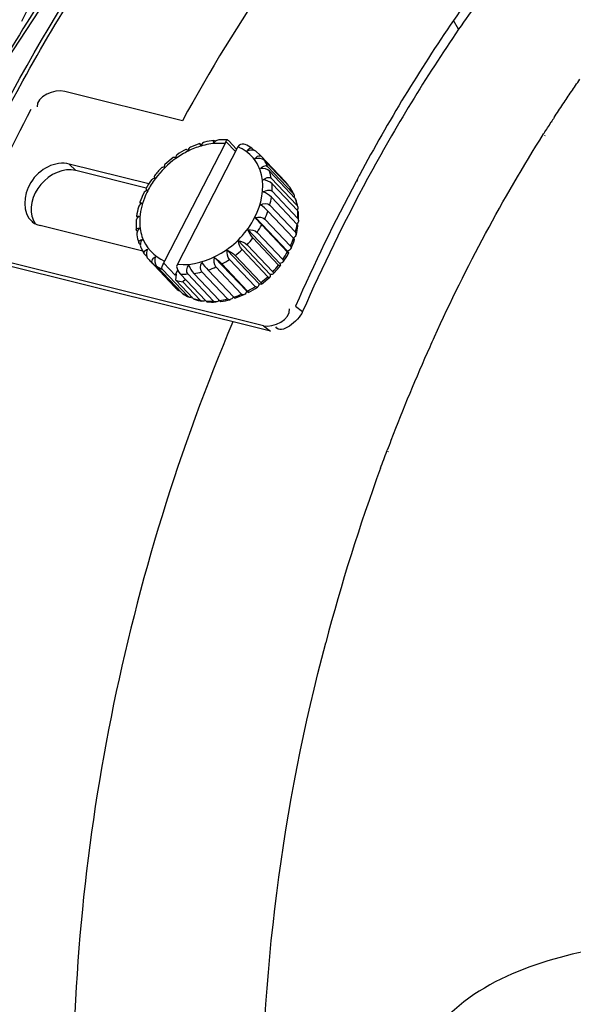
# Paper-space layout 'Sheet' of a CAD drawing. Header units: inches. Extents: x 0.2 to 10.8, y 0.2 to 8.3.
# Tile 225 of 256: x 1.698 to 1.857, y 6.582 to 6.865. Entities that reach past the tile are written whole.
import ezdxf

# ---------------------------------------------------------------- set-up
doc = ezdxf.new("R2010")
doc.units = ezdxf.units.IN
doc.header["$MEASUREMENT"] = 0
doc.layers.get('0').update_dxf_attribs({"lineweight": 5})
doc.layers.add('02___PRT_ALL_AXES', color=7, linetype='Continuous')

psp = doc.layouts.new('Sheet')

# ---------------------------------------------------------------- linework, layer by layer
at = {"color": 0, "linetype": 'ByBlock', "lineweight": -3}
for p, q in [((1.824249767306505, 6.86247278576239), (1.822748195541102, 6.865007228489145)), ((1.744674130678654, 6.836155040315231), (1.710751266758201, 6.844587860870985)), ((1.848744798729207, 6.832325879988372), (1.84887480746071, 6.832531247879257)), ((1.849088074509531, 6.831818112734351), (1.84921886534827, 6.832021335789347)), ((1.756923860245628, 6.829542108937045), (1.739529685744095, 6.795714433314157)), ((1.760624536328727, 6.828622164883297), (1.743230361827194, 6.794794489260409)), ((1.749626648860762, 6.829569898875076), (1.746957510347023, 6.82852167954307)), ((1.750053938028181, 6.829174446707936), (1.749979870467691, 6.829252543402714)), ((1.754107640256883, 6.830160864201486), (1.754052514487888, 6.830218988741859)), ((1.756923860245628, 6.829542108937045), (1.75726965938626, 6.830056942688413)), ((1.75726965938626, 6.830056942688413), (1.759923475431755, 6.827258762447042)), ((1.760276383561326, 6.827945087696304), (1.757991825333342, 6.830353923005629)), ((1.760970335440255, 6.829136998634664), (1.760624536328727, 6.828622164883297)), ((1.76464581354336, 6.82826879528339), (1.764795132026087, 6.82814226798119)), ((1.765318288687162, 6.827590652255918), (1.764795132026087, 6.82814226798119)), ((1.741943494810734, 6.825517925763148), (1.73958860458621, 6.823541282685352)), ((1.766964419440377, 6.826332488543), (1.765916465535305, 6.827321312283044)), ((1.767361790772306, 6.825892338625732), (1.766964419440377, 6.826332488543)), ((1.774758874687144, 6.818092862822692), (1.767361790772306, 6.825892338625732)), ((1.73498122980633, 6.817958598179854), (1.712050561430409, 6.823658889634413)), ((1.713938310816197, 6.82178522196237), (1.712050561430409, 6.823658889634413)), ((1.775656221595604, 6.81690905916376), (1.768259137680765, 6.8247085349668)), ((1.776610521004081, 6.815200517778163), (1.769213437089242, 6.822999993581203)), ((1.734240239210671, 6.816738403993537), (1.713938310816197, 6.82178522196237)), ((1.777170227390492, 6.813775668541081), (1.769773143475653, 6.821575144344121)), ((1.777666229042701, 6.811792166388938), (1.770269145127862, 6.819591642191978)), ((1.777863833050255, 6.810188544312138), (1.770466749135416, 6.817988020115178)), ((1.774758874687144, 6.818092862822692), (1.774361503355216, 6.81853301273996)), ((1.775748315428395, 6.816793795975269), (1.775656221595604, 6.81690905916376)), ((1.776779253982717, 6.814947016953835), (1.775748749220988, 6.816793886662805)), ((1.794996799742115, 6.819228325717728), (1.794697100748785, 6.818666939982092)), ((1.795130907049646, 6.819077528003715), (1.79482478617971, 6.818524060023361)), ((1.777706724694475, 6.806304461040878), (1.770309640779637, 6.814103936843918)), ((1.777879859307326, 6.808016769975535), (1.770482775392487, 6.815816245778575)), ((1.732694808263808, 6.812294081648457), (1.732408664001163, 6.812665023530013)), ((1.732757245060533, 6.812228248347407), (1.732694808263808, 6.812294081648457)), ((1.777242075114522, 6.804039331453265), (1.769844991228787, 6.811838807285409)), ((1.731450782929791, 6.808700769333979), (1.732218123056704, 6.808691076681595)), ((1.731753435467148, 6.808219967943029), (1.731693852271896, 6.808282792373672)), ((1.765692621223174, 6.808280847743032), (1.774925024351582, 6.798546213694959)), ((1.776705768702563, 6.802293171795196), (1.769308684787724, 6.810092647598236)), ((1.778099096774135, 6.807370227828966), (1.77808298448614, 6.809797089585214)), ((1.733204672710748, 6.798594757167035), (1.703661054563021, 6.805938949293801)), ((1.731301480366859, 6.807217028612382), (1.73131759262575, 6.804790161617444)), ((1.774904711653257, 6.798329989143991), (1.767507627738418, 6.806129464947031)), ((1.77578075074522, 6.800033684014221), (1.768383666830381, 6.807833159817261)), ((1.731667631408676, 6.80426070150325), (1.731536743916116, 6.804398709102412)), ((1.76350781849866, 6.804780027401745), (1.772740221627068, 6.795045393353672)), ((1.773559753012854, 6.796174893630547), (1.766162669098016, 6.803974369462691)), ((1.777242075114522, 6.804039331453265), (1.77743073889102, 6.803354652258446)), ((1.732516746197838, 6.800509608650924), (1.732230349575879, 6.800811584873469)), ((1.760736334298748, 6.801601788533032), (1.769968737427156, 6.791867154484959)), ((1.770676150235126, 6.792631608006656), (1.763279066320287, 6.800431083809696)), ((1.772382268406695, 6.794588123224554), (1.764985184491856, 6.802387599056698)), ((1.767972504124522, 6.777102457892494), (1.687791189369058, 6.797034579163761)), ((1.732621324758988, 6.799640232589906), (1.733651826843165, 6.797793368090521)), ((1.733744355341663, 6.79767819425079), (1.733652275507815, 6.797793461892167)), ((1.734360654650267, 6.797028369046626), (1.733744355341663, 6.79767819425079)), ((1.757499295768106, 6.79888503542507), (1.766731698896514, 6.789150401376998)), ((1.767255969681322, 6.789558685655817), (1.759858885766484, 6.797358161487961)), ((1.769248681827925, 6.791231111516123), (1.761851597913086, 6.799030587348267)), ((1.770008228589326, 6.775550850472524), (1.689826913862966, 6.795482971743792)), ((1.734611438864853, 6.796527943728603), (1.735039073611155, 6.79605424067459)), ((1.743409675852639, 6.787336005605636), (1.736012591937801, 6.795135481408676)), ((1.74460544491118, 6.78644498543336), (1.737208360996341, 6.794244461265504)), ((1.739289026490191, 6.795088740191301), (1.739529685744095, 6.795714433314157)), ((1.739289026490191, 6.795088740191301), (1.742565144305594, 6.791634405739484)), ((1.743230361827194, 6.794794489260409), (1.74298970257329, 6.794168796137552)), ((1.753938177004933, 6.796748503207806), (1.763170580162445, 6.787013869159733)), ((1.763448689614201, 6.787090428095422), (1.756051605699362, 6.794889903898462)), ((1.765640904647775, 6.788405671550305), (1.75824382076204, 6.796205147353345)), ((1.746333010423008, 6.785495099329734), (1.738935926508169, 6.793294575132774)), ((1.742565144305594, 6.791634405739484), (1.743339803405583, 6.793140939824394)), ((1.742955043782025, 6.791912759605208), (1.742565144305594, 6.791634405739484)), ((1.742781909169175, 6.790200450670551), (1.742955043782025, 6.791912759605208)), ((1.751408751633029, 6.784233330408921), (1.74401166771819, 6.792032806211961)), ((1.753610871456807, 6.78420634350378), (1.746213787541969, 6.79200581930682)), ((1.755348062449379, 6.784368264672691), (1.74795097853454, 6.792167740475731)), ((1.757647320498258, 6.784814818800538), (1.750250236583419, 6.792614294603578)), ((1.759420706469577, 6.785334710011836), (1.752023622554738, 6.793134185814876)), ((1.761716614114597, 6.786235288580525), (1.754319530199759, 6.794034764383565)), ((1.747774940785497, 6.784935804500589), (1.742781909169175, 6.790200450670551)), ((1.745532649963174, 6.790429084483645), (1.744790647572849, 6.789701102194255)), ((1.749783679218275, 6.784436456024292), (1.744790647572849, 6.789701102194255)), ((1.767457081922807, 6.789069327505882), (1.769811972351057, 6.791045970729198)), ((1.742436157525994, 6.78825476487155), (1.743484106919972, 6.787265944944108)), ((1.74460544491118, 6.78644498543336), (1.744754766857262, 6.786318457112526)), ((1.759773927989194, 6.78501735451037), (1.762443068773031, 6.78606557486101)), ((1.763448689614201, 6.787090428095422), (1.763734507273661, 6.786722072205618)), ((1.755348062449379, 6.784368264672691), (1.755738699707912, 6.784095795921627)), ((1.759420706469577, 6.785334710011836), (1.759760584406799, 6.785019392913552)), ((1.77724798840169, 6.78274754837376), (1.779284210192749, 6.781195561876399)), ((1.767972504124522, 6.777102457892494), (1.770008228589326, 6.775550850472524)), ((1.817221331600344, 6.773804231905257), (1.817287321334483, 6.773948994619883)), ((1.817221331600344, 6.773804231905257), (1.81729305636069, 6.773944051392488)), ((1.80357446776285, 6.740991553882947), (1.803669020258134, 6.741241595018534)), ((1.803936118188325, 6.740767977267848), (1.80403527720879, 6.741014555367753))]:
    psp.add_line(p, q, dxfattribs=at)
psp.add_lwpolyline([(1.670499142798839, 6.809040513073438), (1.692115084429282, 6.850694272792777), (1.716636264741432, 6.88809672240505)], dxfattribs=at)
for centre, radius, start, end in [((2.168213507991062, 6.605598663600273), 0.4822259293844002, 145.6000911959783, 151.4380540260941), ((2.17974551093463, 6.618594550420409), 0.4311076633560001, 142.8873133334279, 145.5489836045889), ((2.068252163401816, 6.631930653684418), 0.4356187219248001, 145.960630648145, 150.1026066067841), ((2.222032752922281, 6.591680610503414), 0.4838756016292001, 145.6067633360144, 151.7516883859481), ((2.21868067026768, 6.592445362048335), 0.4780068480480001, 145.6044559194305, 151.6456544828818), ((2.178722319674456, 6.587988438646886), 0.5398571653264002, 152.2433594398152, 156.2114956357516), ((2.22309364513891, 6.595525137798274), 0.4429577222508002, 146.9610211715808, 147.1664815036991), ((1.756465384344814, 6.809039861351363), 0.02163454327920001, 97.47290173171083, 104.5756866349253), ((1.756153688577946, 6.812319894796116), 0.01833637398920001, 85.47438158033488, 93.20401407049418), ((1.757117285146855, 6.816778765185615), 0.0137367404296, 56.76627511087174, 65.68358023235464), ((1.758387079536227, 6.803410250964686), 0.0268867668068, 125.5114134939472, 143.4210946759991), ((1.757572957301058, 6.804566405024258), 0.02547276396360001, 116.2165674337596, 125.5313744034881), ((1.758519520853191, 6.803569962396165), 0.02750249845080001, 117.8430248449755, 124.1072370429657), ((1.759166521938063, 6.802560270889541), 0.0286960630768, 135.8431155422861, 141.9675324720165), ((1.757751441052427, 6.817718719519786), 0.0126201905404, 24.73854449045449, 33.63221237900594), ((1.75610702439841, 6.817103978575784), 0.0143789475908, 9.962718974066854, 18.11662520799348), ((2.250641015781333, 6.575620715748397), 0.5166781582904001, 151.6843625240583, 151.8690633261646), ((1.75781601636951, 6.803543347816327), 0.02702478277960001, 144.8560126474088, 151.1785719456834), ((1.757058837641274, 6.804424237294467), 0.02521588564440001, 143.4727423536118, 152.7552662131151), ((1.753290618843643, 6.816775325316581), 0.0172188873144, 356.8070142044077, 4.038580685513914), ((1.765399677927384, 6.810074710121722), 0.012324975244, 32.99808878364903, 33.67712212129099), ((2.270079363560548, 6.565535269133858), 0.5385758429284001, 151.9655798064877, 156.214820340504), ((2.265133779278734, 6.56701619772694), 0.5309638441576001, 151.6114794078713, 156.210448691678), ((1.755325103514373, 6.804812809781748), 0.024227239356, 154.3624747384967, 161.0591492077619), ((1.749764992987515, 6.817138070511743), 0.02076748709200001, 345.2162739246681, 351.5990065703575), ((1.752141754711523, 6.805788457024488), 0.020894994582, 164.7566264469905, 171.9879734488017), ((1.76403604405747, 6.809461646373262), 0.0138245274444, 16.84113539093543, 18.18315856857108), ((1.763406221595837, 6.809283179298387), 0.0144790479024, 9.9788118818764, 16.79500054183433), ((1.763029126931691, 6.808763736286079), 0.0150831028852, 9.738747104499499, 18.25944675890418), ((1.746257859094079, 6.818210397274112), 0.0244384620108, 334.8729267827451, 340.5993973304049), ((1.760687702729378, 6.808975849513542), 0.0172188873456, 356.8070142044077, 4.038580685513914), ((1.743510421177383, 6.819608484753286), 0.02752362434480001, 325.3873608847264, 330.6774609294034), ((1.757162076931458, 6.809338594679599), 0.0207674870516, 345.2162739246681, 351.5990065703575), ((1.757255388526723, 6.808799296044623), 0.0208984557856, 344.7577961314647, 351.987909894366), ((1.775346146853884, 6.808209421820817), 0.002947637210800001, 321.1633405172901, 322.5860482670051), ((1.746371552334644, 6.805823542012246), 0.015083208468, 189.7387868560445, 198.2594143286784), ((1.742019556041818, 6.820691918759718), 0.02936780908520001, 316.3778509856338, 321.4440654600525), ((1.75365494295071, 6.810410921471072), 0.02443846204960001, 334.8729267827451, 340.5993973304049), ((1.754067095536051, 6.809778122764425), 0.02423637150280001, 334.3630121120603, 341.0573830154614), ((1.774923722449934, 6.804798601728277), 0.002987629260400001, 305.5031951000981, 306.9807513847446), ((1.741871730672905, 6.820813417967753), 0.02955819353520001, 307.4835509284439, 312.5279833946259), ((1.750907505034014, 6.81180900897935), 0.02752362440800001, 325.3873608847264, 330.6774609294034), ((1.751576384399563, 6.811048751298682), 0.02703427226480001, 324.8575843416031, 331.1778901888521), ((1.743826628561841, 6.8043903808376), 0.0121124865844, 223.4899185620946, 229.8251455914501), ((1.744269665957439, 6.805041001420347), 0.0129006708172, 236.8139472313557, 245.5784658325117), ((1.742731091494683, 6.819576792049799), 0.02805135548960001, 298.3503452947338, 303.5738783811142), ((1.74941663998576, 6.812892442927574), 0.0293678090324, 316.3778509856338, 321.4440654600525), ((1.750230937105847, 6.812029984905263), 0.02870038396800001, 315.8431526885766, 321.9666489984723), ((1.745332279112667, 6.809934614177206), 0.0179504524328, 265.7809484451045, 272.8148057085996), ((1.744991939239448, 6.813546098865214), 0.02158217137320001, 277.8804016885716, 284.1015227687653), ((1.743985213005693, 6.817003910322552), 0.02518689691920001, 288.6115556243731, 294.2240142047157), ((1.747376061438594, 6.804391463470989), 0.0149161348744, 252.0613275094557, 260.0185100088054), ((1.750128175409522, 6.811777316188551), 0.02805135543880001, 298.3503452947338, 303.5738783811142), ((1.74926881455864, 6.813013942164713), 0.02955819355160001, 307.4835509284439, 312.5279833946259), ((1.751223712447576, 6.796590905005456), 0.012112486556, 223.4899185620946, 229.8251455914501), ((1.751479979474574, 6.796935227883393), 0.0125421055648, 236.7621096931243, 237.6412616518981), ((1.752283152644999, 6.797808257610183), 0.013736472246, 236.7662396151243, 245.6837097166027), ((1.751682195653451, 6.797272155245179), 0.0129349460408, 237.6834091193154, 245.5722638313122), ((1.751382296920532, 6.809204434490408), 0.0251868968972, 288.6115556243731, 294.2240142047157), ((1.75088106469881, 6.811017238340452), 0.0275024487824, 297.8430559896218, 304.1072817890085), ((1.752199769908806, 6.798548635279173), 0.0143139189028, 251.9933294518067, 253.3915942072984), ((1.752921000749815, 6.799526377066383), 0.0155722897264, 251.8881294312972, 260.2762733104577), ((1.752394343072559, 6.799242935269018), 0.0150348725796, 253.4373065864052, 260.0004426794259), ((1.752729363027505, 6.80213513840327), 0.01795045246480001, 265.7809484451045, 272.8148057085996), ((1.753246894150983, 6.802267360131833), 0.0183363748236, 265.4743736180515, 273.2039940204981), ((1.752389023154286, 6.805746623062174), 0.0215821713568, 277.8804016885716, 284.1015227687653), ((1.752935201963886, 6.805547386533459), 0.0216345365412, 277.4728869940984, 284.575680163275), ((2.293248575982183, 6.556897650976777), 0.5231160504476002, 155.5031428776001, 155.8450791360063), ((2.305633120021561, 6.551455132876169), 0.5366433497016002, 155.8559521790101, 158.9655967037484), ((2.315891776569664, 6.547403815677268), 0.5476725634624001, 158.9552150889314, 159.2721159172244), ((2.329218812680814, 6.542645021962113), 0.5618233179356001, 159.8613546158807, 165.2403353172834)]:
    psp.add_arc(centre, radius, start, end, dxfattribs=at)
for points, knots in [([(1.631396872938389, 6.632958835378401), (1.634745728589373, 6.664765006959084), (1.657318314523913, 6.782519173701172), (1.716149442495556, 6.897796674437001), (1.782292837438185, 6.956273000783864)], [0, 0, 0, 0, 0.2659225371, 1, 1, 1, 1]), ([(1.698675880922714, 6.847623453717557), (1.704026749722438, 6.857351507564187), (1.725521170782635, 6.893550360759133), (1.752001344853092, 6.926985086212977), (1.774443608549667, 6.948381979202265)], [0, 0, 0, 0, 0.2636540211, 1, 1, 1, 1]), ([(1.854326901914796, 6.840927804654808), (1.855126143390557, 6.842128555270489), (1.856732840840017, 6.844516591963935), (1.858363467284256, 6.846888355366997), (1.859182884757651, 6.848067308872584)], [0, 0, 0, 0, 0.5011596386, 1, 1, 1, 1]), ([(1.851762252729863, 6.837029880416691), (1.852186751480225, 6.83768257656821), (1.853038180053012, 6.838984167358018), (1.853896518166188, 6.840281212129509), (1.854326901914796, 6.840927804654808)], [0, 0, 0, 0, 0.5005992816, 1, 1, 1, 1]), ([(1.84887480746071, 6.832531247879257), (1.849210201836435, 6.833060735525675), (1.849882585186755, 6.834117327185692), (1.85055940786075, 6.835171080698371), (1.850898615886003, 6.835696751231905)], [0, 0, 0, 0, 0.5004638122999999, 1, 1, 1, 1]), ([(1.743230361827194, 6.794794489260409), (1.747531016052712, 6.794331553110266), (1.756882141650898, 6.797252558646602), (1.766261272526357, 6.807087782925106), (1.768849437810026, 6.818494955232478), (1.765378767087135, 6.825762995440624), (1.762285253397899, 6.827940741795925), (1.760624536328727, 6.828622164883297)], [0, 0, 0, 0, 0.2574895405, 0.5386464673, 0.7850277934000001, 0.8931418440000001, 1, 1, 1, 1]), ([(1.749959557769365, 6.82903631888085), (1.749867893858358, 6.829160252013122), (1.749828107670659, 6.82924910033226), (1.749584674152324, 6.829554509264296), (1.749636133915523, 6.829558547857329)], [0, 0, 0, 0, 0.7491426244, 1, 1, 1, 1]), ([(1.749636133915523, 6.829558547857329), (1.749680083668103, 6.829561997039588), (1.749795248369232, 6.82941788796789), (1.749904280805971, 6.829332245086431), (1.749979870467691, 6.829252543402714)], [0, 0, 0, 0, 0.2863940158, 1, 1, 1, 1]), ([(1.750051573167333, 6.829178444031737), (1.75003563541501, 6.829155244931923), (1.750004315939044, 6.829108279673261), (1.749974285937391, 6.829060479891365), (1.749959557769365, 6.82903631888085)], [0, 0, 0, 0, 0.4986719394, 1, 1, 1, 1]), ([(1.753694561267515, 6.829761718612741), (1.753636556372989, 6.829927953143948), (1.753529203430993, 6.830114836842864), (1.753584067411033, 6.830471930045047), (1.753658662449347, 6.830478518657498)], [0, 0, 0, 0, 0.7015913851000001, 1, 1, 1, 1]), ([(1.753658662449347, 6.830478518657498), (1.753716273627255, 6.830483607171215), (1.753869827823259, 6.830400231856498), (1.753982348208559, 6.830292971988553), (1.754052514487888, 6.830218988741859)], [0, 0, 0, 0, 0.3619233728, 1, 1, 1, 1]), ([(1.754106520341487, 6.830164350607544), (1.754032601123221, 6.830104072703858), (1.753889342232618, 6.82997550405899), (1.753757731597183, 6.829835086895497), (1.753694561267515, 6.829761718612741)], [0, 0, 0, 0, 0.4962653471, 1, 1, 1, 1]), ([(1.75726965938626, 6.830056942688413), (1.757278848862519, 6.830195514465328), (1.757282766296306, 6.830440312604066), (1.757513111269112, 6.830601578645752), (1.757602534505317, 6.830593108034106)], [0, 0, 0, 0, 0.6072424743, 1, 1, 1, 1]), ([(1.757602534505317, 6.830593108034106), (1.757667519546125, 6.83058695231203), (1.757814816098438, 6.830522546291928), (1.757930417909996, 6.830418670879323), (1.757991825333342, 6.830353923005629)], [0, 0, 0, 0, 0.4224639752, 1, 1, 1, 1]), ([(1.763341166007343, 6.827363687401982), (1.763408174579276, 6.827536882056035), (1.76359293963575, 6.828044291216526), (1.764323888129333, 6.828461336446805), (1.764645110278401, 6.828264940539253)], [0, 0, 0, 0, 0.3303138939, 1, 1, 1, 1]), ([(1.742668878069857, 6.825436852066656), (1.742520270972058, 6.825487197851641), (1.742300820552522, 6.825553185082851), (1.742015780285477, 6.825572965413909), (1.741950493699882, 6.82551342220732)], [0, 0, 0, 0, 0.639731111, 1, 1, 1, 1]), ([(1.743097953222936, 6.826340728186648), (1.742977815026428, 6.82625715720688), (1.74278678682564, 6.825954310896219), (1.742701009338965, 6.825626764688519), (1.742668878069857, 6.825436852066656)], [0, 0, 0, 0, 0.4317539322, 1, 1, 1, 1]), ([(1.746229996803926, 6.82757338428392), (1.746109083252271, 6.827660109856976), (1.74596208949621, 6.827731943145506), (1.745729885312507, 6.827920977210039), (1.745683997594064, 6.827880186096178)], [0, 0, 0, 0, 0.7079070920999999, 1, 1, 1, 1]), ([(1.765916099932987, 6.827321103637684), (1.76583678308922, 6.827387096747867), (1.765645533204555, 6.827500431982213), (1.765435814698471, 6.827569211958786), (1.765322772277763, 6.827596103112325)], [0, 0, 0, 0, 0.4703336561, 1, 1, 1, 1]), ([(1.765568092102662, 6.825156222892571), (1.765683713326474, 6.825345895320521), (1.766022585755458, 6.825915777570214), (1.767039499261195, 6.826232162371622), (1.767361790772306, 6.825892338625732)], [0, 0, 0, 0, 0.3217083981, 1, 1, 1, 1]), ([(1.712050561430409, 6.823658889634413), (1.708069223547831, 6.824648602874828), (1.699148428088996, 6.820290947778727), (1.698388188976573, 6.809592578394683), (1.701217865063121, 6.807180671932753)], [0, 0, 0, 0, 0.5245758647, 1, 1, 1, 1]), ([(1.713938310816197, 6.82178522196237), (1.710419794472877, 6.822659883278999), (1.702495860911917, 6.819116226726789), (1.700132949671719, 6.810541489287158), (1.701720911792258, 6.807379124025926)], [0, 0, 0, 0, 0.5060671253, 1, 1, 1, 1]), ([(1.739431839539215, 6.822720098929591), (1.739258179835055, 6.822731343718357), (1.738969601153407, 6.822738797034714), (1.7386662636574, 6.822636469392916), (1.738588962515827, 6.82254610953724)], [0, 0, 0, 0, 0.5940648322, 1, 1, 1, 1]), ([(1.739589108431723, 6.823540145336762), (1.739507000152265, 6.823460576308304), (1.739421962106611, 6.823166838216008), (1.73942076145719, 6.822888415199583), (1.739431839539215, 6.822720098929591)], [0, 0, 0, 0, 0.4039932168, 1, 1, 1, 1]), ([(1.736564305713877, 6.820239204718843), (1.736513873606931, 6.820170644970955), (1.736550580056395, 6.819901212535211), (1.736610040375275, 6.819686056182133), (1.7366603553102, 6.819541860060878)], [0, 0, 0, 0, 0.3578591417, 1, 1, 1, 1]), ([(1.7366603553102, 6.819541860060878), (1.736464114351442, 6.81950997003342), (1.736120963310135, 6.81943382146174), (1.735810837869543, 6.81922471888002), (1.73572894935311, 6.819096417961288)], [0, 0, 0, 0, 0.5663898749, 1, 1, 1, 1]), ([(1.774789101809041, 6.818059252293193), (1.774846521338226, 6.817991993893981), (1.774947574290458, 6.817831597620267), (1.775013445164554, 6.817655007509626), (1.775040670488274, 6.817559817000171)], [0, 0, 0, 0, 0.4717975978, 1, 1, 1, 1]), ([(1.775989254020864, 6.81638082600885), (1.775948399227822, 6.816449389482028), (1.775865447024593, 6.816585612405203), (1.775779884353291, 6.816720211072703), (1.775736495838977, 6.816787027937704)], [0, 0, 0, 0, 0.5004523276, 1, 1, 1, 1]), ([(1.734640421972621, 6.815967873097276), (1.734290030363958, 6.815283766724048), (1.733083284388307, 6.81261911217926), (1.732409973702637, 6.809690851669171), (1.732349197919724, 6.807534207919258)], [0, 0, 0, 0, 0.2626753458, 1, 1, 1, 1]), ([(1.73413933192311, 6.816570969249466), (1.734114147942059, 6.816514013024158), (1.734313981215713, 6.816323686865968), (1.734387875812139, 6.816159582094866), (1.734475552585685, 6.816041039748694)], [0, 0, 0, 0, 0.2969479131, 1, 1, 1, 1]), ([(1.776335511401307, 6.815760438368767), (1.776280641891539, 6.815865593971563), (1.776168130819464, 6.816074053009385), (1.776049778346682, 6.816279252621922), (1.775989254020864, 6.81638082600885)], [0, 0, 0, 0, 0.5007845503, 1, 1, 1, 1]), ([(1.776610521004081, 6.815200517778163), (1.776566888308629, 6.81529507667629), (1.776477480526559, 6.815482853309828), (1.776383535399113, 6.815668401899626), (1.776335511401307, 6.815760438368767)], [0, 0, 0, 0, 0.5007883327, 1, 1, 1, 1]), ([(1.776610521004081, 6.815200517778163), (1.776644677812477, 6.815164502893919), (1.776707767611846, 6.815083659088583), (1.776756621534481, 6.814993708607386), (1.776778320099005, 6.81494612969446)], [0, 0, 0, 0, 0.4869667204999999, 1, 1, 1, 1]), ([(1.776778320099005, 6.81494612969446), (1.776835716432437, 6.81482027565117), (1.776909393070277, 6.814529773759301), (1.776903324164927, 6.814232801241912), (1.776885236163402, 6.814077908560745)], [0, 0, 0, 0, 0.4700596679, 1, 1, 1, 1]), ([(1.732409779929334, 6.81267665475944), (1.732430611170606, 6.81273185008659), (1.732727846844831, 6.812520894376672), (1.732845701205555, 6.812461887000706), (1.732972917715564, 6.812370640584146)], [0, 0, 0, 0, 0.2736948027, 1, 1, 1, 1]), ([(1.732972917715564, 6.812370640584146), (1.732935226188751, 6.812348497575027), (1.732861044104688, 6.812303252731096), (1.732788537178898, 6.812255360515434), (1.732753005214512, 6.812230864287)], [0, 0, 0, 0, 0.5032053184, 1, 1, 1, 1]), ([(1.777341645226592, 6.813490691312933), (1.777327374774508, 6.813540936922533), (1.777280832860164, 6.813644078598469), (1.77721112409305, 6.813732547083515), (1.777170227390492, 6.813775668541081)], [0, 0, 0, 0, 0.4677699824, 1, 1, 1, 1]), ([(1.777666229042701, 6.811792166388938), (1.77772557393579, 6.811729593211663), (1.77782624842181, 6.811578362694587), (1.77787832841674, 6.811405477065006), (1.777894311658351, 6.811314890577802)], [0, 0, 0, 0, 0.4838786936, 1, 1, 1, 1]), ([(1.777894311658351, 6.811314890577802), (1.777921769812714, 6.811159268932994), (1.777910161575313, 6.810814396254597), (1.777804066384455, 6.810491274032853), (1.777733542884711, 6.810326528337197)], [0, 0, 0, 0, 0.4685967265, 1, 1, 1, 1]), ([(1.731693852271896, 6.808282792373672), (1.731623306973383, 6.808357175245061), (1.731519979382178, 6.808478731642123), (1.731442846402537, 6.808640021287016), (1.731450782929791, 6.808700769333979)], [0, 0, 0, 0, 0.6259351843, 1, 1, 1, 1]), ([(1.732218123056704, 6.808691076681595), (1.732131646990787, 6.80861936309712), (1.731966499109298, 6.808470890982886), (1.731816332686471, 6.808306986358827), (1.731747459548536, 6.808221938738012)], [0, 0, 0, 0, 0.5065499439, 1, 1, 1, 1]), ([(1.778073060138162, 6.809800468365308), (1.778068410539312, 6.80986476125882), (1.778015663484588, 6.810009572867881), (1.777922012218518, 6.810127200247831), (1.777863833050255, 6.810188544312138)], [0, 0, 0, 0, 0.4326049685, 1, 1, 1, 1]), ([(1.701217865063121, 6.807180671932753), (1.701390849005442, 6.807033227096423), (1.701754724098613, 6.80675856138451), (1.702148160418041, 6.80652829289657), (1.702350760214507, 6.806424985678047)], [0, 0, 0, 0, 0.4998654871, 1, 1, 1, 1]), ([(1.701720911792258, 6.807379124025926), (1.701746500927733, 6.807328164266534), (1.701798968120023, 6.807227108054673), (1.701854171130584, 6.807127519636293), (1.701882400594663, 6.807078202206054)], [0, 0, 0, 0, 0.5008713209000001, 1, 1, 1, 1]), ([(1.701882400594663, 6.807078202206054), (1.701948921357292, 6.806961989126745), (1.702089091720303, 6.806734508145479), (1.702243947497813, 6.806516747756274), (1.702324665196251, 6.806410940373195)], [0, 0, 0, 0, 0.5015427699, 1, 1, 1, 1]), ([(1.702350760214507, 6.806424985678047), (1.702556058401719, 6.806320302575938), (1.702984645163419, 6.806132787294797), (1.703431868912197, 6.805995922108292), (1.703661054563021, 6.805938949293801)], [0, 0, 0, 0, 0.4938773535, 1, 1, 1, 1]), ([(1.778098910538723, 6.807370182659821), (1.778089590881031, 6.807207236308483), (1.777987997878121, 6.806863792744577), (1.777800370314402, 6.806566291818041), (1.777687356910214, 6.806418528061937)], [0, 0, 0, 0, 0.4673367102, 1, 1, 1, 1]), ([(1.777934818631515, 6.80589535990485), (1.77794204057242, 6.805954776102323), (1.777876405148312, 6.806113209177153), (1.777774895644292, 6.806232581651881), (1.777706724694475, 6.806304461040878)], [0, 0, 0, 0, 0.3766295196, 1, 1, 1, 1]), ([(1.777879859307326, 6.808016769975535), (1.777957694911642, 6.807934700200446), (1.778079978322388, 6.807726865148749), (1.778105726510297, 6.807489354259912), (1.778098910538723, 6.807370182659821)], [0, 0, 0, 0, 0.4865437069, 1, 1, 1, 1]), ([(1.731319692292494, 6.804789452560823), (1.731308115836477, 6.804920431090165), (1.731656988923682, 6.805228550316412), (1.732017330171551, 6.805177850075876), (1.732244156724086, 6.805163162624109)], [0, 0, 0, 0, 0.3664786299, 1, 1, 1, 1]), ([(1.731536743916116, 6.804398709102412), (1.731477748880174, 6.804460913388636), (1.731382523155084, 6.804579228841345), (1.731325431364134, 6.804724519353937), (1.731319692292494, 6.804789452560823)], [0, 0, 0, 0, 0.5680657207, 1, 1, 1, 1]), ([(1.731660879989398, 6.804260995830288), (1.731593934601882, 6.804099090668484), (1.731500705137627, 6.803774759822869), (1.731492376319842, 6.803434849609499), (1.731516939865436, 6.803277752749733)], [0, 0, 0, 0, 0.5242278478, 1, 1, 1, 1]), ([(1.732230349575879, 6.800811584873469), (1.732188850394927, 6.800855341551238), (1.732117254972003, 6.80094426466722), (1.732066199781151, 6.801047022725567), (1.732049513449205, 6.801097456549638)], [0, 0, 0, 0, 0.5316655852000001, 1, 1, 1, 1]), ([(1.732522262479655, 6.800511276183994), (1.732508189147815, 6.800356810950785), (1.732507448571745, 6.800062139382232), (1.732572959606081, 6.799771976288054), (1.732626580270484, 6.799645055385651)], [0, 0, 0, 0, 0.5295714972, 1, 1, 1, 1]), ([(1.77578075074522, 6.800033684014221), (1.775874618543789, 6.799934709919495), (1.776020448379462, 6.799690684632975), (1.775973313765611, 6.799407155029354), (1.775916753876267, 6.799291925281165)], [0, 0, 0, 0, 0.5151927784, 1, 1, 1, 1]), ([(1.776978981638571, 6.801920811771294), (1.776987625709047, 6.801966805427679), (1.77686606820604, 6.8021035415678), (1.776780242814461, 6.802214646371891), (1.776705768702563, 6.802293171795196)], [0, 0, 0, 0, 0.3018818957, 1, 1, 1, 1]), ([(1.733652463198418, 6.797793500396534), (1.733435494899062, 6.798123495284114), (1.733886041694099, 6.798899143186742), (1.734415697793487, 6.799096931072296), (1.734600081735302, 6.799165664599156)], [0, 0, 0, 0, 0.6674417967, 1, 1, 1, 1]), ([(1.734368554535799, 6.797035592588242), (1.734394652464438, 6.796938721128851), (1.734456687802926, 6.796759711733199), (1.73455471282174, 6.796595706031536), (1.734611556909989, 6.796528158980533)], [0, 0, 0, 0, 0.53192489, 1, 1, 1, 1]), ([(1.736012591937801, 6.795135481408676), (1.735683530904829, 6.795482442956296), (1.736050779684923, 6.796491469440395), (1.736629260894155, 6.796842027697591), (1.73682700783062, 6.796958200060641)], [0, 0, 0, 0, 0.6758508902, 1, 1, 1, 1]), ([(1.775252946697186, 6.798026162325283), (1.775222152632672, 6.798000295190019), (1.775076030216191, 6.798187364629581), (1.77498358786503, 6.798246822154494), (1.774904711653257, 6.798329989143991)], [0, 0, 0, 0, 0.2597329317, 1, 1, 1, 1]), ([(1.774925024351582, 6.798546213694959), (1.775013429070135, 6.798426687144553), (1.775064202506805, 6.798289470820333), (1.775296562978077, 6.798062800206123), (1.775252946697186, 6.798026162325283)], [0, 0, 0, 0, 0.7229856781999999, 1, 1, 1, 1]), ([(1.772830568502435, 6.794357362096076), (1.772791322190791, 6.794317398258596), (1.772569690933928, 6.794371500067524), (1.772465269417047, 6.794500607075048), (1.772382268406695, 6.794588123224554)], [0, 0, 0, 0, 0.3171195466, 1, 1, 1, 1]), ([(1.773681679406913, 6.795487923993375), (1.77359154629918, 6.795363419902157), (1.7732775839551, 6.795165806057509), (1.77293627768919, 6.795077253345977), (1.772740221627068, 6.795045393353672)], [0, 0, 0, 0, 0.4362495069, 1, 1, 1, 1]), ([(1.772740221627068, 6.795045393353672), (1.772790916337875, 6.794900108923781), (1.772855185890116, 6.794694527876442), (1.772887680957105, 6.794415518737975), (1.772830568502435, 6.794357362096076)], [0, 0, 0, 0, 0.6537138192, 1, 1, 1, 1]), ([(1.773559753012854, 6.796174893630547), (1.773653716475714, 6.796075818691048), (1.7738095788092, 6.79585433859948), (1.773747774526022, 6.795579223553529), (1.773681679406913, 6.795487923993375)], [0, 0, 0, 0, 0.547809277, 1, 1, 1, 1]), ([(1.769968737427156, 6.791867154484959), (1.769979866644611, 6.791698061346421), (1.76998867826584, 6.791422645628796), (1.769894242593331, 6.791127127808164), (1.769807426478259, 6.791056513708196)], [0, 0, 0, 0, 0.6022704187, 1, 1, 1, 1]), ([(1.770820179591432, 6.792037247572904), (1.770734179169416, 6.791951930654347), (1.770432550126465, 6.791858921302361), (1.770141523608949, 6.791855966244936), (1.769968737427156, 6.791867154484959)], [0, 0, 0, 0, 0.4116387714, 1, 1, 1, 1]), ([(1.770676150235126, 6.792631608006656), (1.770767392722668, 6.792535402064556), (1.770927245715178, 6.792359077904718), (1.770882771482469, 6.792099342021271), (1.770820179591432, 6.792037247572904)], [0, 0, 0, 0, 0.6006190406, 1, 1, 1, 1]), ([(1.766299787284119, 6.788257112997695), (1.766206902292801, 6.788200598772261), (1.765942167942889, 6.788154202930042), (1.765731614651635, 6.788310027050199), (1.765640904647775, 6.788405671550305)], [0, 0, 0, 0, 0.4520005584, 1, 1, 1, 1]), ([(1.766731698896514, 6.789150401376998), (1.766699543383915, 6.788960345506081), (1.766625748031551, 6.788631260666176), (1.766423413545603, 6.788332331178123), (1.766299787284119, 6.788257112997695)], [0, 0, 0, 0, 0.5711861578, 1, 1, 1, 1]), ([(1.767454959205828, 6.789070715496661), (1.767380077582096, 6.789018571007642), (1.767105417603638, 6.789039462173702), (1.766878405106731, 6.789100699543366), (1.766731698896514, 6.789150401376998)], [0, 0, 0, 0, 0.3707102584, 1, 1, 1, 1]), ([(1.767255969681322, 6.789558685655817), (1.767343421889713, 6.7894664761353), (1.767485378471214, 6.789350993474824), (1.767504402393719, 6.789105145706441), (1.767454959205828, 6.789070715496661)], [0, 0, 0, 0, 0.6783826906, 1, 1, 1, 1]), ([(1.769807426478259, 6.791056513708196), (1.769743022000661, 6.791004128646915), (1.769497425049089, 6.790983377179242), (1.769335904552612, 6.791139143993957), (1.769248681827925, 6.791231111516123)], [0, 0, 0, 0, 0.3957614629, 1, 1, 1, 1]), ([(1.744082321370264, 6.786996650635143), (1.743968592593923, 6.787023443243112), (1.743758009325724, 6.787090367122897), (1.743564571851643, 6.787201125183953), (1.743484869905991, 6.787266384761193)], [0, 0, 0, 0, 0.5314560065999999, 1, 1, 1, 1]), ([(1.762441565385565, 6.786079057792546), (1.762324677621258, 6.786030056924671), (1.762047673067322, 6.785990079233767), (1.761808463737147, 6.786138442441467), (1.761716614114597, 6.786235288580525)], [0, 0, 0, 0, 0.4870653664, 1, 1, 1, 1]), ([(1.76372528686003, 6.786699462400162), (1.763664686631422, 6.786672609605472), (1.763456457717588, 6.786843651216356), (1.76329031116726, 6.786927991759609), (1.763170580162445, 6.787013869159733)], [0, 0, 0, 0, 0.310274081, 1, 1, 1, 1]), ([(1.746632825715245, 6.785297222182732), (1.746575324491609, 6.785321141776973), (1.746467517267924, 6.785376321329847), (1.746373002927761, 6.78545293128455), (1.746333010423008, 6.785495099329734)], [0, 0, 0, 0, 0.5172817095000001, 1, 1, 1, 1]), ([(1.747533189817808, 6.785195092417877), (1.747373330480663, 6.785178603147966), (1.747067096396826, 6.785175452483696), (1.746765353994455, 6.78524209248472), (1.746632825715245, 6.785297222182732)], [0, 0, 0, 0, 0.528217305, 1, 1, 1, 1]), ([(1.747774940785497, 6.784935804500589), (1.747820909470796, 6.784887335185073), (1.7479142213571, 6.784804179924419), (1.748025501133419, 6.784745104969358), (1.748079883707, 6.784727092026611)], [0, 0, 0, 0, 0.5383313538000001, 1, 1, 1, 1]), ([(1.750297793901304, 6.784191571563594), (1.750198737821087, 6.784207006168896), (1.750010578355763, 6.784258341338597), (1.74984709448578, 6.784369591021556), (1.749783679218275, 6.784436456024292)], [0, 0, 0, 0, 0.5210413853, 1, 1, 1, 1]), ([(1.751299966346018, 6.784341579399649), (1.751135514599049, 6.784272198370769), (1.750805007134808, 6.784175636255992), (1.750458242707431, 6.784166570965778), (1.750297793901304, 6.784191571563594)], [0, 0, 0, 0, 0.5236209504, 1, 1, 1, 1]), ([(1.751408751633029, 6.784233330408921), (1.751470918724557, 6.784167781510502), (1.751586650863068, 6.784062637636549), (1.751734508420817, 6.78399460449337), (1.751799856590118, 6.783988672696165)], [0, 0, 0, 0, 0.5792642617, 1, 1, 1, 1]), ([(1.754274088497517, 6.783968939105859), (1.75415020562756, 6.783963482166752), (1.753904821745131, 6.783989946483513), (1.753690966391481, 6.784121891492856), (1.753610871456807, 6.78420634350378)], [0, 0, 0, 0, 0.5158279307, 1, 1, 1, 1]), ([(1.758380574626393, 6.784624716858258), (1.758251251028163, 6.784594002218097), (1.757977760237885, 6.784581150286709), (1.757736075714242, 6.784721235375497), (1.757647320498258, 6.784814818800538)], [0, 0, 0, 0, 0.5075274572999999, 1, 1, 1, 1]), ([(1.759336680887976, 6.785389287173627), (1.759322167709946, 6.785368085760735), (1.759292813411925, 6.785326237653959), (1.759262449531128, 6.785285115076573), (1.759247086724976, 6.785264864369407)], [0, 0, 0, 0, 0.5026841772, 1, 1, 1, 1]), ([(1.801744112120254, 6.736076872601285), (1.802045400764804, 6.736897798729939), (1.802651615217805, 6.738537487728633), (1.8032656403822, 6.740174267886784), (1.80357446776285, 6.740991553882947)], [0, 0, 0, 0, 0.5002231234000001, 1, 1, 1, 1]), ([(1.867545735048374, 6.598278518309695), (1.849066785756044, 6.595005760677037), (1.821874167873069, 6.586815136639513), (1.810120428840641, 6.562518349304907), (1.809971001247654, 6.556296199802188)], [0, 0, 0, 0, 0.7509473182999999, 1, 1, 1, 1])]:
    psp.add_open_spline(points, degree=3, knots=knots, dxfattribs=at)
for points in [[(1.725770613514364, 6.90492639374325), (1.715385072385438, 6.892438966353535), (1.705104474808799, 6.879432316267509), (1.698293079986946, 6.864687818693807)], [(1.855423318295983, 6.906755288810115), (1.843628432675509, 6.893596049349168), (1.832748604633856, 6.879576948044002), (1.822748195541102, 6.865007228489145)], [(1.632158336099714, 6.63287857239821), (1.640041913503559, 6.707399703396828), (1.662560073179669, 6.781963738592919), (1.698675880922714, 6.847623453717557)], [(1.710751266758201, 6.844587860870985), (1.707801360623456, 6.845321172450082), (1.702424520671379, 6.843116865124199), (1.70281187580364, 6.840101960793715)], [(1.817287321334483, 6.773948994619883), (1.826458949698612, 6.794060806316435), (1.836926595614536, 6.813646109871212), (1.848744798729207, 6.832325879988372)], [(1.746957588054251, 6.828521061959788), (1.746597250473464, 6.828351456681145), (1.74637370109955, 6.827944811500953), (1.746229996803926, 6.82757338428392)], [(1.75001334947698, 6.828856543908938), (1.748744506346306, 6.828488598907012), (1.747505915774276, 6.828000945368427), (1.74631997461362, 6.827418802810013)], [(1.754632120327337, 6.829620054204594), (1.753072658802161, 6.829563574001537), (1.75151208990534, 6.8292911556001), (1.75001334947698, 6.828856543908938)], [(1.751020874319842, 6.829978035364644), (1.750615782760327, 6.829871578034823), (1.750288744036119, 6.829523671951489), (1.750051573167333, 6.829178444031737)], [(1.755128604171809, 6.83062666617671), (1.754755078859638, 6.830609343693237), (1.754396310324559, 6.830400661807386), (1.754106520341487, 6.830164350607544)], [(1.756923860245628, 6.829542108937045), (1.756163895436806, 6.829623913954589), (1.755395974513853, 6.829647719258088), (1.754632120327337, 6.829620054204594)], [(1.76277268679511, 6.829295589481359), (1.762222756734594, 6.829543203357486), (1.761520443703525, 6.829384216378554), (1.760970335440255, 6.829136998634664)], [(1.765322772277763, 6.827596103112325), (1.764675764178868, 6.827750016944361), (1.763956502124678, 6.827616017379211), (1.763341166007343, 6.827363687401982)], [(1.768259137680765, 6.8247085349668), (1.76763338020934, 6.825368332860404), (1.766455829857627, 6.825353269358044), (1.765568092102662, 6.825156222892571)], [(1.767118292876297, 6.822380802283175), (1.767593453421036, 6.82293267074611), (1.768712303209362, 6.823528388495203), (1.769213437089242, 6.822999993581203)], [(1.769773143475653, 6.821575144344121), (1.769136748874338, 6.822246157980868), (1.768042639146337, 6.822409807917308), (1.767118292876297, 6.822380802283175)], [(1.767924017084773, 6.819158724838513), (1.768529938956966, 6.819673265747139), (1.769722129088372, 6.820168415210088), (1.770269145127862, 6.819591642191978)], [(1.770466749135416, 6.817988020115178), (1.769824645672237, 6.818665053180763), (1.768842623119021, 6.818994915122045), (1.767924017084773, 6.819158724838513)], [(1.734475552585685, 6.816041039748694), (1.734090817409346, 6.815897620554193), (1.733662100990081, 6.815669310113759), (1.733496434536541, 6.815293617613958)], [(1.767950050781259, 6.815630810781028), (1.768672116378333, 6.816072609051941), (1.769900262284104, 6.816430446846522), (1.770482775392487, 6.815816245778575)], [(1.770309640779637, 6.814103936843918), (1.769664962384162, 6.814783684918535), (1.768810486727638, 6.815260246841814), (1.767950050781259, 6.815630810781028)], [(1.732753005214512, 6.812230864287), (1.732420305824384, 6.812001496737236), (1.732096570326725, 6.811674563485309), (1.731997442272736, 6.811282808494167)], [(1.767195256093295, 6.811951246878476), (1.768013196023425, 6.812286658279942), (1.769236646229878, 6.812480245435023), (1.769844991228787, 6.811838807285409)], [(1.769308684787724, 6.810092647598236), (1.768663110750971, 6.810773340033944), (1.767939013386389, 6.811379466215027), (1.767195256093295, 6.811951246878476)], [(1.765692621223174, 6.808280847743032), (1.766580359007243, 6.808477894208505), (1.767757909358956, 6.808492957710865), (1.768383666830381, 6.807833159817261)], [(1.767507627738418, 6.806129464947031), (1.766861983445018, 6.806810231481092), (1.766266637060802, 6.807538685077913), (1.765692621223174, 6.808280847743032)], [(1.731747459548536, 6.808221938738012), (1.731518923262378, 6.807939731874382), (1.731339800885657, 6.807583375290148), (1.731317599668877, 6.807220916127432)], [(1.732349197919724, 6.807534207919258), (1.732304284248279, 6.805940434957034), (1.73250195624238, 6.80431172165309), (1.732991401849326, 6.802794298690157)], [(1.732244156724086, 6.805163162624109), (1.732007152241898, 6.804894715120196), (1.731797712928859, 6.804591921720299), (1.731660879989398, 6.804260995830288)], [(1.732991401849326, 6.802794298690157), (1.73397752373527, 6.799737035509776), (1.736557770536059, 6.796933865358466), (1.739529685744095, 6.795714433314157)], [(1.76350781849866, 6.804780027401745), (1.764432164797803, 6.804809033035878), (1.765526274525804, 6.804645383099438), (1.766162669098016, 6.803974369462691)], [(1.764985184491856, 6.802387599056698), (1.764340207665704, 6.803067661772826), (1.763878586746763, 6.8039192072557), (1.76350781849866, 6.804780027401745)], [(1.777418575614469, 6.803305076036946), (1.777318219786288, 6.802940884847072), (1.777022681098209, 6.802639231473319), (1.776720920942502, 6.802411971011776)], [(1.732049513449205, 6.801097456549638), (1.731912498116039, 6.801511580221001), (1.732619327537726, 6.801871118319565), (1.733049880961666, 6.801941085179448)], [(1.733049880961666, 6.801941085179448), (1.732776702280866, 6.80151276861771), (1.732568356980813, 6.801017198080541), (1.732522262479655, 6.800511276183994)], [(1.760736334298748, 6.801601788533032), (1.761654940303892, 6.801437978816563), (1.762636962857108, 6.801108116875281), (1.763279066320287, 6.800431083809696)], [(1.761851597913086, 6.799030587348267), (1.761208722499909, 6.799708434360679), (1.760896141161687, 6.800681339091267), (1.760736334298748, 6.801601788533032)], [(1.734600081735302, 6.799165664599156), (1.734318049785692, 6.798509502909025), (1.734182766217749, 6.797725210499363), (1.734368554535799, 6.797035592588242)], [(1.73682700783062, 6.796958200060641), (1.736616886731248, 6.796069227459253), (1.7365797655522, 6.79490725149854), (1.737208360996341, 6.794244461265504)], [(1.75824382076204, 6.796205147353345), (1.757605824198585, 6.796877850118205), (1.757461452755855, 6.797958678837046), (1.757499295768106, 6.79888503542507)], [(1.757499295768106, 6.79888503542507), (1.758359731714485, 6.798514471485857), (1.759214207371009, 6.798037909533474), (1.759858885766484, 6.797358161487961)], [(1.775916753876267, 6.799291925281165), (1.775734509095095, 6.798920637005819), (1.775312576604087, 6.798690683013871), (1.774925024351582, 6.798546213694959)], [(1.738935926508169, 6.793294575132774), (1.738516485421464, 6.793736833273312), (1.738877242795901, 6.794639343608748), (1.739289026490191, 6.795088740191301)], [(1.74298970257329, 6.794168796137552), (1.743183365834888, 6.793403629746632), (1.743468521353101, 6.792605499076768), (1.74401166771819, 6.792032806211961)], [(1.746213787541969, 6.79200581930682), (1.74562484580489, 6.792626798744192), (1.746013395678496, 6.793838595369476), (1.746473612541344, 6.794560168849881)], [(1.746473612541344, 6.794560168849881), (1.746844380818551, 6.793699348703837), (1.747306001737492, 6.792847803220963), (1.74795097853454, 6.792167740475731)], [(1.750250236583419, 6.792614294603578), (1.749637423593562, 6.793260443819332), (1.749856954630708, 6.794467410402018), (1.750208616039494, 6.795285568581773)], [(1.750208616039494, 6.795285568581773), (1.750782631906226, 6.794543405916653), (1.751377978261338, 6.793814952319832), (1.752023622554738, 6.793134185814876)], [(1.754319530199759, 6.794034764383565), (1.753690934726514, 6.794697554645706), (1.753728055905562, 6.795859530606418), (1.753938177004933, 6.796748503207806)], [(1.753938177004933, 6.796748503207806), (1.754681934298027, 6.796176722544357), (1.755406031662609, 6.79557059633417), (1.756051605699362, 6.794889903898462)], [(1.763170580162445, 6.787013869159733), (1.763027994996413, 6.786645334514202), (1.762805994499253, 6.78623183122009), (1.762441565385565, 6.786079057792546)], [(1.755295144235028, 6.784419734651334), (1.755008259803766, 6.784182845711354), (1.754645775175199, 6.783985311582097), (1.754274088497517, 6.783968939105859)], [(1.759247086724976, 6.785264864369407), (1.759030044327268, 6.784978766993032), (1.758729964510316, 6.784707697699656), (1.758380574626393, 6.784624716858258)], [(1.767972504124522, 6.777102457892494), (1.770875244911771, 6.776380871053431), (1.775989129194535, 6.779014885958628), (1.775512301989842, 6.781967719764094)], [(1.779284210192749, 6.781195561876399), (1.778090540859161, 6.778491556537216), (1.773047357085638, 6.774240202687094), (1.771579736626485, 6.776805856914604)], [(1.759201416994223, 6.778270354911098), (1.728324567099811, 6.705577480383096), (1.711782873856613, 6.624805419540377), (1.713215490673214, 6.545839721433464)], [(1.767616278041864, 6.540476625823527), (1.766924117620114, 6.589288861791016), (1.773487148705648, 6.638574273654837), (1.785933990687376, 6.685777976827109)]]:
    psp.add_open_spline(points, degree=3, dxfattribs=at)
at = {"layer": '02___PRT_ALL_AXES', "color": 0, "linetype": 'ByBlock', "lineweight": -3}
for p, q in [((1.774361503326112, 6.81853301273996), (1.766964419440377, 6.826332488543)), ((1.742436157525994, 6.78825476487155), (1.735039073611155, 6.79605424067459))]:
    psp.add_line(p, q, dxfattribs=at)

doc.saveas('drawing.dxf')
